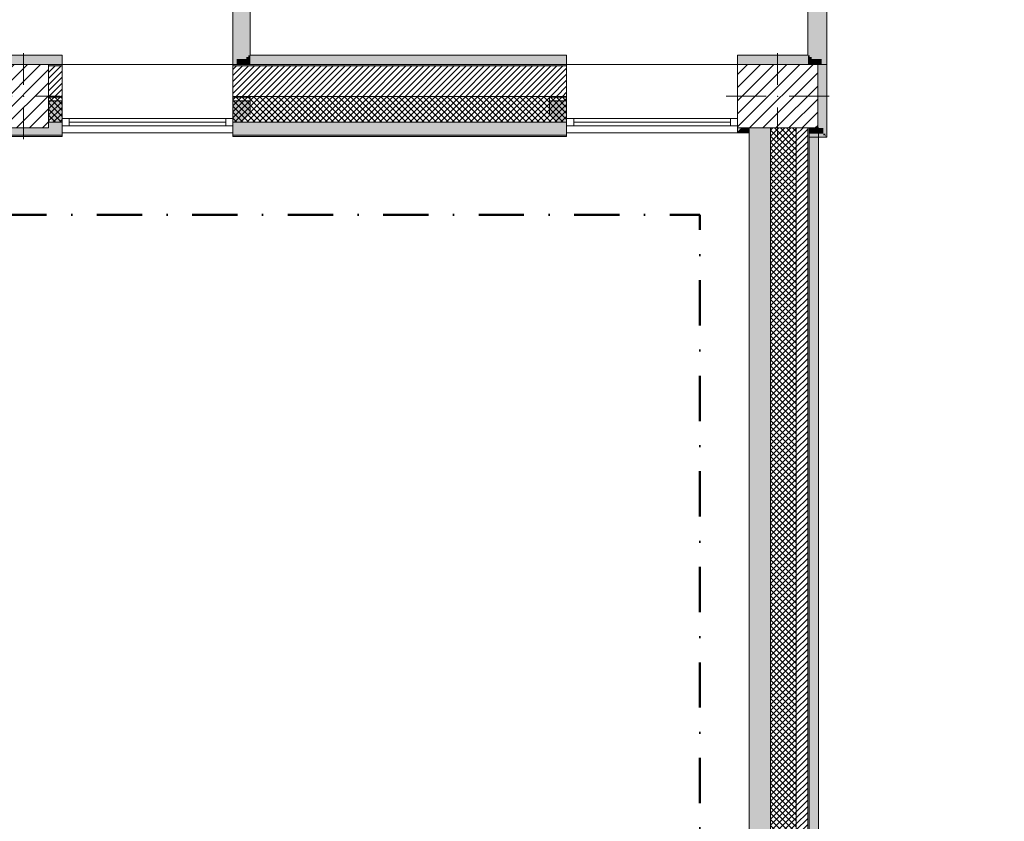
# Model space of a CAD drawing. Header units: millimetres. Extents: x -30280 to 19093, y -17757 to 4746.
# Tile 21 of 40: x -7223 to -311, y -6505 to -880. Entities that reach past the tile are written whole.
import ezdxf

# ---------------------------------------------------------------- set-up
doc = ezdxf.new("R2010")
doc.units = ezdxf.units.MM
doc.header["$MEASUREMENT"] = 0
doc.linetypes.add('Punto & Rayas', pattern=[670.277762, 317.5, -176.388889, 0, -176.388874])
doc.linetypes.add('Wipeout_Contour', pattern=[1000, 0, -1000])
for name, color, linetype, lineweight, true_color in [('01_2D_Ambit_Pluma_Nº__242', 7, 'Continuous', 50, 0xfb0013), ('12_FAÇ_Façana_Pluma_Nº__102', 7, 'Continuous', 5, 0xcccccc), ('12_FAÇ_Façana_Pluma_Nº__174', 7, 'Continuous', 13, 0xe4ad2c), ('12_FAÇ_Façana_Pluma_Nº__176', 7, 'Continuous', 15, 0x93a0c6)]:
    doc.layers.add(name, color=color, linetype=linetype, lineweight=lineweight, true_color=true_color)
for name, color, linetype in [('10_ESTR_Pilars', 7, 'Continuous'), ('12_FAÇ_Façana', 7, 'Continuous'), ('Nuevo_08_E_Envans secs', 7, 'Continuous'), ('Ventanas Archicad', 7, 'Continuous')]:
    doc.layers.add(name, color=color, linetype=linetype)
for name, color, linetype, lineweight in [('10_ESTR_Pilars_Pluma_Nº__20', 1, 'Continuous', 5), ('10_ESTR_Pilars_Pluma_Nº__28', 7, 'Continuous', 20), ('10_ESTR_Pilars_Pluma_Nº__42', 8, 'Continuous', 25), ('12_FAÇ_Façana_Pluma_Nº__1', 7, 'Continuous', 5), ('12_FAÇ_Façana_Pluma_Nº__2', 8, 'Continuous', 5), ('12_FAÇ_Façana_Pluma_Nº__7', 7, 'Continuous', 5), ('Nuevo_08_E_Envans secs_Pluma_Nº__20', 1, 'Continuous', 5), ('Ventanas Archicad_Pluma_Nº__1', 7, 'Continuous', 5), ('Ventanas Archicad_Pluma_Nº__7', 7, 'Continuous', 5)]:
    doc.layers.add(name, color=color, linetype=linetype, lineweight=lineweight)
pattern_1 = [(45, (0, 0), (-21.2132, 21.2132), [])]
pattern_2 = [(45, (0, 0), (-21.2132, 21.2132), []), (135, (0, 0), (21.2132, 21.2132), [])]
pattern_3 = [(0, (0, 0), (0, 75), [0, -75])]
pattern_4 = [(45, (0, 0), (-45.96194, 45.96194), [])]

# ---------------------------------------------------------------- blocks, each defined once
blk = doc.blocks.new('Muro_1_1', base_point=(-1681.1, -1194))
at = {"layer": '12_FAÇ_Façana_Pluma_Nº__102', "linetype": 'Continuous', "lineweight": 0, "true_color": 0xe5e5e5}
blk.add_hatch(color=254, dxfattribs=at).paths.add_polyline_path([(-2101.1, -1639), (-2101.1, -10659), (-1951.1, -10659), (-1951.1, -7439), (-1971.1, -7439), (-1971.1, -6989), (-1951.1, -6989), (-1951.1, -1639)])
at = {"layer": '12_FAÇ_Façana_Pluma_Nº__174', "linetype": 'Continuous', "lineweight": 13, "true_color": 0xe4ad2c}
h = blk.add_hatch(dxfattribs=at)
h.set_pattern_fill('SATE_Aislamiento_0001', color=42, style=0, pattern_type=2)
h.set_pattern_definition(pattern_2)
h.paths.add_polyline_path([(-1951.1, -6989), (-1771.1, -6989), (-1771.1, -1639), (-1951.1, -1639)])
h = blk.add_hatch(dxfattribs=at)
h.set_pattern_fill('SATE_Aislamiento_0001', color=42, style=0, pattern_type=2)
h.set_pattern_definition(pattern_2)
h.paths.add_polyline_path([(-1951.1, -10659), (-1771.1, -10659), (-1771.1, -7439), (-1951.1, -7439)])
at = {"layer": '12_FAÇ_Façana_Pluma_Nº__176', "linetype": 'Continuous', "lineweight": 0, "true_color": 0x495063}
for points in [[(-1691.1, -1639), (-1691.1, -6989), (-1681.1, -6989), (-1681.1, -1639)], [(-1691.1, -10659), (-1681.1, -10659), (-1681.1, -7439), (-1691.1, -7439)]]:
    blk.add_hatch(color=251, dxfattribs=at).paths.add_polyline_path(points)
at = {"layer": '12_FAÇ_Façana_Pluma_Nº__2', "linetype": 'Continuous', "lineweight": 5}
h = blk.add_hatch(dxfattribs=at)
h.set_pattern_fill('Ceramic_0001', color=8, style=0, pattern_type=2)
h.set_pattern_definition(pattern_1)
h.paths.add_polyline_path([(-1771.1, -1639), (-1771.1, -6989), (-1691.1, -6989), (-1691.1, -1639)])
h = blk.add_hatch(dxfattribs=at)
h.set_pattern_fill('Ceramic_0001', color=8, style=0, pattern_type=2)
h.set_pattern_definition(pattern_1)
h.paths.add_polyline_path([(-1771.1, -10659), (-1691.1, -10659), (-1691.1, -7439), (-1771.1, -7439)])
at = {"layer": '12_FAÇ_Façana_Pluma_Nº__7', "color": 7, "linetype": 'Continuous', "lineweight": 5}
for p, q in [((-1951.1, -1639), (-1951.1, -6989)), ((-1771.1, -6989), (-1771.1, -1639)), ((-1691.1, -6989), (-1691.1, -1639)), ((-1951.1, -7439), (-1951.1, -10659)), ((-1771.1, -10659), (-1771.1, -7439)), ((-1691.1, -10659), (-1691.1, -7439))]:
    blk.add_line(p, q, dxfattribs=at)
at = {"layer": '12_FAÇ_Façana_Pluma_Nº__7', "color": 7, "linetype": 'Continuous', "lineweight": 5, "flags": 128}
for points in [[(-2101.1, -1639), (-2101.1, -10659)], [(-1681.1, -6989), (-1681.1, -1639)], [(-1681.1, -10659), (-1681.1, -7439)], [(-2101.1, -10659), (-2071.1, -10659)], [(-1951.1, -10659), (-1921.1, -10659)]]:
    blk.add_lwpolyline(points, dxfattribs=at)
blk = doc.blocks.new('Ventana Vertical Multi-Faja 27_5')
at = {"layer": 'Ventanas Archicad_Pluma_Nº__1', "color": 7, "linetype": 'Continuous', "lineweight": 5}
for p, q in [((-600, 50), (600, 50)), ((-600, 0), (-550, 0)), ((-550, 0), (-550, -50)), ((-550, 0), (550, 0)), ((550, -50), (550, 0)), ((550, 0), (600, 0)), ((-550, -50), (-600, -50)), ((-550, -25), (550, -25)), ((550, -50), (-550, -50)), ((600, -50), (550, -50)), ((-600, -200), (-600, -175)), ((600, -200), (600, -175)), ((-600, -430), (600, -430))]:
    blk.add_line(p, q, dxfattribs=at)
at = {"layer": 'Ventanas Archicad_Pluma_Nº__7', "color": 7, "linetype": 'Continuous', "lineweight": 5}
for p, q in [((-600, 50), (-600, 40)), ((-600, 40), (-600, 0)), ((-600, 40), (-600, 0)), ((-600, 0), (-600, -50)), ((-600, 0), (-600, -50)), ((-600, 0), (-600, -50)), ((-600, 0), (-600, -50)), ((600, 50), (600, 40)), ((600, 40), (600, 0)), ((600, 40), (600, 0)), ((600, 0), (600, -50)), ((600, 0), (600, -50)), ((600, 0), (600, -50)), ((600, 0), (600, -50)), ((-600, -50), (-600, -80)), ((-600, -50), (-600, -80)), ((600, -50), (600, -80)), ((600, -50), (600, -80)), ((-600, -80), (-600, -175)), ((-600, -80), (-600, -175)), ((600, -80), (600, -175)), ((600, -80), (600, -175)), ((-600, -200), (-600, -420)), ((600, -200), (600, -420)), ((-600, -420), (-600, -430)), ((600, -420), (600, -430))]:
    blk.add_line(p, q, dxfattribs=at)
blk = doc.blocks.new('Muro_6_1', base_point=(-6926, -1194))
at = {"layer": '12_FAÇ_Façana', "linetype": 'Continuous', "lineweight": 0, "true_color": 0x000000}
h = blk.add_hatch(dxfattribs=at)
h.set_pattern_fill('Yeso_0001', color=18, style=0, pattern_type=2)
h.set_pattern_definition(pattern_3)
h.paths.add_polyline_path([(-6926, -1424), (-7046, -1424), (-7046, -1449), (-6926, -1449)])
h = blk.add_hatch(dxfattribs=at)
h.set_pattern_fill('Yeso_0001', color=18, style=0, pattern_type=2)
h.set_pattern_definition(pattern_3)
h.paths.add_polyline_path([(-5726, -1424), (-5726, -1449), (-5606, -1449), (-5606, -1424)])
at = {"layer": '12_FAÇ_Façana_Pluma_Nº__102', "linetype": 'Continuous', "lineweight": 0, "true_color": 0xe5e5e5}
for points in [[(-7046, -1544), (-6926, -1664), (-6926, -1449), (-7046, -1449)], [(-5606, -1544), (-5606, -1449), (-5726, -1449), (-5726, -1664)]]:
    blk.add_hatch(color=254, dxfattribs=at).paths.add_polyline_path(points)
at = {"layer": '12_FAÇ_Façana_Pluma_Nº__1', "color": 7, "linetype": 'Continuous', "lineweight": 5}
for p, q in [((-7046, -1424), (-6926, -1424)), ((-7046, -1449), (-7046, -1424)), ((-6926, -1449), (-7046, -1449)), ((-6926, -1424), (-6926, -1449)), ((-5726, -1424), (-5726, -1449)), ((-5606, -1424), (-5726, -1424)), ((-5726, -1449), (-5606, -1449)), ((-5606, -1449), (-5606, -1424))]:
    blk.add_line(p, q, dxfattribs=at)
at = {"layer": '12_FAÇ_Façana_Pluma_Nº__7', "color": 7, "linetype": 'Continuous', "lineweight": 5}
for p, q in [((-6926, -1204), (-6926, -1194)), ((-6926, -1424), (-6926, -1204)), ((-5726, -1204), (-5726, -1194)), ((-5726, -1424), (-5726, -1204)), ((-7046, -1544), (-7046, -1449)), ((-6926, -1544), (-6926, -1449)), ((-6926, -1544), (-6926, -1449)), ((-5726, -1544), (-5726, -1449)), ((-5726, -1544), (-5726, -1449)), ((-5606, -1544), (-5606, -1449)), ((-6926, -1574), (-6926, -1544)), ((-6926, -1574), (-6926, -1544)), ((-6926, -1624), (-6926, -1574)), ((-6926, -1624), (-6926, -1574)), ((-5726, -1574), (-5726, -1544)), ((-5726, -1574), (-5726, -1544)), ((-5726, -1624), (-5726, -1574)), ((-5726, -1624), (-5726, -1574)), ((-6926, -1664), (-6926, -1624)), ((-6926, -1664), (-6926, -1624)), ((-5726, -1664), (-5726, -1624)), ((-5726, -1664), (-5726, -1624)), ((-6926, -1674), (-6926, -1664)), ((-5726, -1674), (-5726, -1664))]:
    blk.add_line(p, q, dxfattribs=at)
at = {"layer": 'Ventanas Archicad', "color": 253, "linetype": 'Continuous', "lineweight": 5, "true_color": 0xa4a4a6, "zscale": 1000, "rotation": 180}
blk.add_blockref('Ventana Vertical Multi-Faja 27_5', (-6326, -1624), dxfattribs=at)
blk = doc.blocks.new('Muro_7_1', base_point=(-5726, -1194))
at = {"layer": '12_FAÇ_Façana_Pluma_Nº__102', "linetype": 'Continuous', "lineweight": 0, "true_color": 0xe5e5e5}
for points in [[(-5726, -1689), (-3383.4, -1689), (-3383.4, -1599), (-5726, -1599)], [(-5726, -1699), (-3383.4, -1699), (-3383.4, -1689), (-5726, -1689)]]:
    blk.add_hatch(color=254, dxfattribs=at).paths.add_polyline_path(points)
at = {"layer": '12_FAÇ_Façana_Pluma_Nº__174', "linetype": 'Continuous', "lineweight": 13, "true_color": 0xe4ad2c}
h = blk.add_hatch(dxfattribs=at)
h.set_pattern_fill('SATE_Aislamiento_0001', color=42, style=0, pattern_type=2)
h.set_pattern_definition(pattern_2)
h.paths.add_polyline_path([(-5726, -1599), (-3383.4, -1599), (-3383.4, -1419), (-5726, -1419)])
at = {"layer": '12_FAÇ_Façana_Pluma_Nº__176', "linetype": 'Continuous', "lineweight": 0, "true_color": 0x495063}
blk.add_hatch(color=251, dxfattribs=at).paths.add_polyline_path([(-3383.4, -1194), (-5726, -1194), (-5726, -1204), (-3383.4, -1204)])
at = {"layer": '12_FAÇ_Façana_Pluma_Nº__2', "linetype": 'Continuous', "lineweight": 5}
h = blk.add_hatch(dxfattribs=at)
h.set_pattern_fill('Ceramic_0001', color=8, style=0, pattern_type=2)
h.set_pattern_definition(pattern_1)
h.paths.add_polyline_path([(-5726, -1419), (-3383.4, -1419), (-3383.4, -1204), (-5726, -1204)])
at = {"layer": '12_FAÇ_Façana_Pluma_Nº__7', "color": 7, "linetype": 'Continuous', "lineweight": 5}
for p, q in [((-3383.4, -1204), (-5726, -1204)), ((-5726, -1419), (-3383.4, -1419)), ((-5726, -1599), (-3383.4, -1599)), ((-5726, -1689), (-3383.4, -1689))]:
    blk.add_line(p, q, dxfattribs=at)
at = {"layer": '12_FAÇ_Façana_Pluma_Nº__7', "color": 7, "linetype": 'Continuous', "lineweight": 5, "flags": 128}
for points in [[(-3383.4, -1194), (-5726, -1194)], [(-5726, -1419), (-5726, -1424)], [(-3383.4, -1424), (-3383.4, -1419)], [(-5726, -1544), (-5726, -1599)], [(-3383.4, -1599), (-3383.4, -1544)], [(-5726, -1664), (-5726, -1699)], [(-5726, -1699), (-3383.4, -1699)], [(-3383.4, -1699), (-3383.4, -1664)]]:
    blk.add_lwpolyline(points, dxfattribs=at)
blk = doc.blocks.new('Muro_8_1', base_point=(-7581.9, -1194))
at = {"layer": '12_FAÇ_Façana_Pluma_Nº__102', "linetype": 'Continuous', "lineweight": 0, "true_color": 0xe5e5e5}
for points in [[(-7371.1, -1599), (-7581.9, -1599), (-7581.9, -1689), (-6926, -1689), (-6926, -1599), (-7021.1, -1599), (-7021.1, -1639), (-7371.1, -1639)], [(-7581.9, -1699), (-6926, -1699), (-6926, -1689), (-7581.9, -1689)]]:
    blk.add_hatch(color=254, dxfattribs=at).paths.add_polyline_path(points)
at = {"layer": '12_FAÇ_Façana_Pluma_Nº__174', "linetype": 'Continuous', "lineweight": 13, "true_color": 0xe4ad2c}
h = blk.add_hatch(dxfattribs=at)
h.set_pattern_fill('SATE_Aislamiento_0001', color=42, style=0, pattern_type=2)
h.set_pattern_definition(pattern_2)
h.paths.add_polyline_path([(-7581.9, -1599), (-7371.1, -1599), (-7371.1, -1419), (-7581.9, -1419)])
h = blk.add_hatch(dxfattribs=at)
h.set_pattern_fill('SATE_Aislamiento_0001', color=42, style=0, pattern_type=2)
h.set_pattern_definition(pattern_2)
h.paths.add_polyline_path([(-7021.1, -1599), (-6926, -1599), (-6926, -1419), (-7021.1, -1419)])
at = {"layer": '12_FAÇ_Façana_Pluma_Nº__176', "linetype": 'Continuous', "lineweight": 0, "true_color": 0x495063}
for points in [[(-7581.9, -1194), (-7581.9, -1204), (-7371.1, -1204), (-7371.1, -1194)], [(-7021.1, -1194), (-7021.1, -1204), (-6926, -1204), (-6926, -1194)]]:
    blk.add_hatch(color=251, dxfattribs=at).paths.add_polyline_path(points)
at = {"layer": '12_FAÇ_Façana_Pluma_Nº__2', "linetype": 'Continuous', "lineweight": 5}
h = blk.add_hatch(dxfattribs=at)
h.set_pattern_fill('Ceramic_0001', color=8, style=0, pattern_type=2)
h.set_pattern_definition(pattern_1)
h.paths.add_polyline_path([(-7581.9, -1419), (-7371.1, -1419), (-7371.1, -1204), (-7581.9, -1204)])
h = blk.add_hatch(dxfattribs=at)
h.set_pattern_fill('Ceramic_0001', color=8, style=0, pattern_type=2)
h.set_pattern_definition(pattern_1)
h.paths.add_polyline_path([(-7021.1, -1419), (-6926, -1419), (-6926, -1204), (-7021.1, -1204)])
at = {"layer": '12_FAÇ_Façana_Pluma_Nº__7', "color": 7, "linetype": 'Continuous', "lineweight": 5}
for p, q in [((-7371.1, -1204), (-7581.9, -1204)), ((-6926, -1204), (-7021.1, -1204)), ((-7581.9, -1419), (-7371.1, -1419)), ((-7021.1, -1419), (-6926, -1419)), ((-7581.9, -1599), (-7371.1, -1599)), ((-7021.1, -1599), (-6926, -1599)), ((-7581.9, -1689), (-6926, -1689))]:
    blk.add_line(p, q, dxfattribs=at)
at = {"layer": '12_FAÇ_Façana_Pluma_Nº__7', "color": 7, "linetype": 'Continuous', "lineweight": 5, "flags": 128}
for points in [[(-7371.1, -1194), (-7581.9, -1194)], [(-6926, -1194), (-7021.1, -1194)], [(-7581.9, -1419), (-7581.9, -1424)], [(-6926, -1424), (-6926, -1419)], [(-7581.9, -1544), (-7581.9, -1599)], [(-6926, -1599), (-6926, -1544)], [(-7581.9, -1664), (-7581.9, -1699)], [(-7581.9, -1699), (-6926, -1699)], [(-6926, -1699), (-6926, -1664)]]:
    blk.add_lwpolyline(points, dxfattribs=at)
blk = doc.blocks.new('Ventana Vertical Multi-Faja 27_7')
at = {"layer": 'Ventanas Archicad_Pluma_Nº__1', "color": 7, "linetype": 'Continuous', "lineweight": 5}
for p, q in [((-600, 50), (600, 50)), ((-600, 0), (-550, 0)), ((-550, 0), (-550, -50)), ((-550, 0), (550, 0)), ((550, -50), (550, 0)), ((550, 0), (600, 0)), ((-550, -50), (-600, -50)), ((-550, -25), (550, -25)), ((550, -50), (-550, -50)), ((600, -50), (550, -50)), ((-600, -200), (-600, -175)), ((600, -200), (600, -175)), ((-600, -430), (600, -430))]:
    blk.add_line(p, q, dxfattribs=at)
at = {"layer": 'Ventanas Archicad_Pluma_Nº__7', "color": 7, "linetype": 'Continuous', "lineweight": 5}
for p, q in [((-600, 50), (-600, 40)), ((-600, 40), (-600, 0)), ((-600, 40), (-600, 0)), ((-600, 0), (-600, -50)), ((-600, 0), (-600, -50)), ((-600, 0), (-600, -50)), ((-600, 0), (-600, -50)), ((600, 50), (600, 40)), ((600, 40), (600, 0)), ((600, 40), (600, 0)), ((600, 0), (600, -50)), ((600, 0), (600, -50)), ((600, 0), (600, -50)), ((600, 0), (600, -50)), ((-600, -50), (-600, -80)), ((-600, -50), (-600, -80)), ((600, -50), (600, -80)), ((600, -50), (600, -80)), ((-600, -80), (-600, -175)), ((-600, -80), (-600, -175)), ((600, -80), (600, -175)), ((600, -80), (600, -175)), ((-600, -200), (-600, -420)), ((600, -200), (600, -420)), ((-600, -420), (-600, -430)), ((600, -420), (600, -430))]:
    blk.add_line(p, q, dxfattribs=at)
blk = doc.blocks.new('Muro_20_1', base_point=(-3383.4, -1194))
at = {"layer": '12_FAÇ_Façana', "linetype": 'Continuous', "lineweight": 0, "true_color": 0x000000}
h = blk.add_hatch(dxfattribs=at)
h.set_pattern_fill('Yeso_0001', color=18, style=0, pattern_type=2)
h.set_pattern_definition(pattern_3)
h.paths.add_polyline_path([(-3383.4, -1424), (-3503.4, -1424), (-3503.4, -1449), (-3383.4, -1449)])
h = blk.add_hatch(dxfattribs=at)
h.set_pattern_fill('Yeso_0001', color=18, style=0, pattern_type=2)
h.set_pattern_definition(pattern_3)
h.paths.add_polyline_path([(-2183.4, -1424), (-2183.4, -1449), (-2063.4, -1449), (-2063.4, -1424)])
at = {"layer": '12_FAÇ_Façana_Pluma_Nº__102', "linetype": 'Continuous', "lineweight": 0, "true_color": 0xe5e5e5}
for points in [[(-3503.4, -1544), (-3383.4, -1664), (-3383.4, -1449), (-3503.4, -1449)], [(-2063.4, -1544), (-2063.4, -1449), (-2183.4, -1449), (-2183.4, -1664)], [(-2183.4, -1664), (-2101.1, -1664), (-2101.1, -1639), (-2158.4, -1639)]]:
    blk.add_hatch(color=254, dxfattribs=at).paths.add_polyline_path(points)
at = {"layer": '12_FAÇ_Façana_Pluma_Nº__176', "linetype": 'Continuous', "lineweight": 0, "true_color": 0x495063}
blk.add_hatch(color=251, dxfattribs=at).paths.add_polyline_path([(-2183.4, -1674), (-2101.1, -1674), (-2101.1, -1664), (-2183.4, -1664)])
at = {"layer": '12_FAÇ_Façana_Pluma_Nº__1', "color": 7, "linetype": 'Continuous', "lineweight": 5}
for p, q in [((-3503.4, -1424), (-3383.4, -1424)), ((-3503.4, -1449), (-3503.4, -1424)), ((-3383.4, -1449), (-3503.4, -1449)), ((-3383.4, -1424), (-3383.4, -1449)), ((-2183.4, -1424), (-2183.4, -1449)), ((-2063.4, -1424), (-2183.4, -1424)), ((-2183.4, -1449), (-2063.4, -1449)), ((-2063.4, -1449), (-2063.4, -1424))]:
    blk.add_line(p, q, dxfattribs=at)
at = {"layer": '12_FAÇ_Façana_Pluma_Nº__7', "color": 7, "linetype": 'Continuous', "lineweight": 5}
for p, q in [((-3383.4, -1204), (-3383.4, -1194)), ((-3383.4, -1424), (-3383.4, -1204)), ((-2183.4, -1204), (-2183.4, -1194)), ((-2183.4, -1424), (-2183.4, -1204)), ((-3503.4, -1544), (-3503.4, -1449)), ((-3383.4, -1544), (-3383.4, -1449)), ((-3383.4, -1544), (-3383.4, -1449)), ((-2183.4, -1544), (-2183.4, -1449)), ((-2183.4, -1544), (-2183.4, -1449)), ((-2063.4, -1544), (-2063.4, -1449)), ((-3383.4, -1574), (-3383.4, -1544)), ((-3383.4, -1574), (-3383.4, -1544)), ((-3383.4, -1624), (-3383.4, -1574)), ((-3383.4, -1624), (-3383.4, -1574)), ((-2183.4, -1574), (-2183.4, -1544)), ((-2183.4, -1574), (-2183.4, -1544)), ((-2183.4, -1624), (-2183.4, -1574)), ((-2183.4, -1624), (-2183.4, -1574)), ((-3383.4, -1664), (-3383.4, -1624)), ((-3383.4, -1664), (-3383.4, -1624)), ((-2183.4, -1664), (-2183.4, -1624)), ((-2183.4, -1664), (-2183.4, -1624)), ((-3383.4, -1674), (-3383.4, -1664)), ((-2183.4, -1664), (-2101.1, -1664)), ((-2183.4, -1674), (-2183.4, -1664))]:
    blk.add_line(p, q, dxfattribs=at)
at = {"layer": '12_FAÇ_Façana_Pluma_Nº__7', "color": 7, "linetype": 'Continuous', "lineweight": 5, "flags": 128}
for points in [[(-2101.1, -1674), (-2101.1, -1639)], [(-2183.4, -1674), (-2101.1, -1674)]]:
    blk.add_lwpolyline(points, dxfattribs=at)
at = {"layer": 'Ventanas Archicad', "color": 253, "linetype": 'Continuous', "lineweight": 5, "true_color": 0xa4a4a6, "zscale": 1000, "rotation": 180}
blk.add_blockref('Ventana Vertical Multi-Faja 27_7', (-2783.4, -1624), dxfattribs=at)
blk = doc.blocks.new('Muro_70_1', base_point=(-1690.1, -1194))
at = {"layer": 'Nuevo_08_E_Envans secs', "linetype": 'Continuous', "lineweight": 0, "true_color": 0xbf7f7f}
for points in [[(-1664.1, 1662.9), (-1664.1, 1592.9), (-1594.1, 1662.9)], [(-1664.1, 1592.9), (-1594.1, 1592.9), (-1594.1, 1662.9)], [(-1594.1, 1675.9), (-1594.1, 1662.9), (-1581.1, 1675.9)], [(-1594.1, 1662.9), (-1581.1, 1662.9), (-1581.1, 1675.9)], [(-1594.1, 1662.9), (-1594.1, -1194), (-1581.1, -1194), (-1581.1, 1662.9)], [(-1581.1, 1688.9), (-1581.1, 1675.9), (-1568.1, 1688.9)], [(-1581.1, 1675.9), (-1568.1, 1675.9), (-1568.1, 1688.9)], [(-1581.1, 1675.9), (-1581.1, -1194), (-1568.1, -1194), (-1568.1, 1675.9)], [(-1562.1, 1700.9), (-1562.1, 1694.9), (-1556.1, 1700.9)], [(-1562.1, 1694.9), (-1556.1, 1694.9), (-1556.1, 1700.9)], [(-1562.1, 1694.9), (-1562.1, -1194), (-1556.1, -1194), (-1556.1, 1694.9)], [(-1677.1, 1592.9), (-1677.1, 1579.9), (-1664.1, 1592.9)], [(-1677.1, 1579.9), (-1664.1, 1579.9), (-1664.1, 1592.9)], [(-1594.1, -1155), (-1594.1, 1592.9), (-1664.1, 1592.9), (-1664.1, -1155)], [(-1690.1, 1579.9), (-1690.1, 1566.9), (-1677.1, 1579.9)], [(-1690.1, 1566.9), (-1677.1, 1566.9), (-1677.1, 1579.9)], [(-1677.1, -1129), (-1677.1, 1566.9), (-1690.1, 1566.9), (-1690.1, -1129)], [(-1664.1, -1142), (-1664.1, 1579.9), (-1677.1, 1579.9), (-1677.1, -1142)], [(-1677.1, -1142), (-1677.1, -1129), (-1690.1, -1129), (-1690.1, -1142)], [(-1664.1, -1155), (-1664.1, -1142), (-1677.1, -1142), (-1677.1, -1155)], [(-1664.1, -1155), (-1664.1, -1194), (-1594.1, -1194), (-1594.1, -1155)]]:
    blk.add_hatch(color=23, dxfattribs=at).paths.add_polyline_path(points)
at = {"layer": 'Nuevo_08_E_Envans secs', "linetype": 'Continuous', "lineweight": 0, "true_color": 0x000000}
for points in [[(-1568.1, 1694.9), (-1568.1, 1688.9), (-1562.1, 1694.9)], [(-1568.1, 1688.9), (-1562.1, 1688.9), (-1562.1, 1694.9)], [(-1568.1, 1688.9), (-1568.1, -1194), (-1562.1, -1194), (-1562.1, 1688.9)]]:
    blk.add_hatch(color=18, dxfattribs=at).paths.add_polyline_path(points)
at = {"layer": 'Nuevo_08_E_Envans secs_Pluma_Nº__20', "color": 1, "linetype": 'Continuous', "lineweight": 5, "flags": 128}
for points in [[(-1556.1, 1700.9), (-1562.1, 1700.9)], [(-1556.1, -1194), (-1556.1, 1700.9)], [(-1690.1, 1566.9), (-1690.1, -1129)], [(-1690.1, -1194), (-1677.1, -1194)], [(-1677.1, -1194), (-1664.1, -1194)], [(-1664.1, -1194), (-1594.1, -1194)], [(-1594.1, -1194), (-1581.1, -1194)], [(-1581.1, -1194), (-1568.1, -1194)], [(-1568.1, -1194), (-1562.1, -1194)], [(-1562.1, -1194), (-1556.1, -1194)]]:
    blk.add_lwpolyline(points, dxfattribs=at)
blk = doc.blocks.new('Muro_106_1', base_point=(-1616.1, -6939))
at = {"layer": 'Nuevo_08_E_Envans secs', "linetype": 'Continuous', "lineweight": 0, "true_color": 0xbf7f7f}
for points in [[(-1641.1, -6939), (-1641.1, -1639), (-1681.1, -1639), (-1681.1, -6939)], [(-1628.1, -6939), (-1628.1, -1639), (-1641.1, -1639), (-1641.1, -6939)], [(-1616.1, -6939), (-1616.1, -1639), (-1622.1, -1639), (-1622.1, -6939)]]:
    blk.add_hatch(color=23, dxfattribs=at).paths.add_polyline_path(points)
at = {"layer": 'Nuevo_08_E_Envans secs', "linetype": 'Continuous', "lineweight": 0, "true_color": 0x000000}
blk.add_hatch(color=18, dxfattribs=at).paths.add_polyline_path([(-1622.1, -6939), (-1622.1, -1639), (-1628.1, -1639), (-1628.1, -6939)])
at = {"layer": 'Nuevo_08_E_Envans secs_Pluma_Nº__20', "color": 1, "linetype": 'Continuous', "lineweight": 5, "flags": 128}
for points in [[(-1641.1, -1639), (-1681.1, -1639)], [(-1681.1, -1639), (-1681.1, -6939)], [(-1628.1, -1639), (-1641.1, -1639)], [(-1622.1, -1639), (-1628.1, -1639)], [(-1616.1, -1639), (-1622.1, -1639)], [(-1616.1, -6939), (-1616.1, -1639)], [(-1641.1, -6939), (-1681.1, -6939)], [(-1628.1, -6939), (-1641.1, -6939)], [(-1622.1, -6939), (-1628.1, -6939)], [(-1616.1, -6939), (-1622.1, -6939)]]:
    blk.add_lwpolyline(points, dxfattribs=at)
blk = doc.blocks.new('Muro_107_1', base_point=(-1681.1, -1639))
at = {"layer": 'Nuevo_08_E_Envans secs', "linetype": 'Continuous', "lineweight": 0, "true_color": 0xbf7f7f}
for points in [[(-1621.1, -1639), (-1681.1, -1639), (-1681.1, -1679), (-1621.1, -1679)], [(-1621.1, -1639), (-1581.1, -1679), (-1581.1, -1639)], [(-1621.1, -1679), (-1581.1, -1679), (-1621.1, -1639)], [(-1581.1, -1679), (-1681.1, -1679), (-1681.1, -1692), (-1581.1, -1692)], [(-1562.1, -1698), (-1681.1, -1698), (-1681.1, -1704), (-1562.1, -1704)], [(-1581.1, -1679), (-1568.1, -1692), (-1568.1, -1679)], [(-1581.1, -1679), (-1581.1, -1692), (-1568.1, -1692)], [(-1562.1, -1698), (-1556.1, -1704), (-1556.1, -1698)], [(-1562.1, -1698), (-1562.1, -1704), (-1556.1, -1704)]]:
    blk.add_hatch(color=23, dxfattribs=at).paths.add_polyline_path(points)
at = {"layer": 'Nuevo_08_E_Envans secs', "linetype": 'Continuous', "lineweight": 0, "true_color": 0x000000}
for points in [[(-1568.1, -1692), (-1681.1, -1692), (-1681.1, -1698), (-1568.1, -1698)], [(-1568.1, -1692), (-1562.1, -1698), (-1562.1, -1692)], [(-1568.1, -1692), (-1568.1, -1698), (-1562.1, -1698)]]:
    blk.add_hatch(color=18, dxfattribs=at).paths.add_polyline_path(points)
at = {"layer": 'Nuevo_08_E_Envans secs_Pluma_Nº__20', "color": 1, "linetype": 'Continuous', "lineweight": 5, "flags": 128}
for points in [[(-1621.1, -1639), (-1681.1, -1639)], [(-1681.1, -1679), (-1681.1, -1639)], [(-1681.1, -1692), (-1681.1, -1679)], [(-1681.1, -1698), (-1681.1, -1692)], [(-1681.1, -1704), (-1681.1, -1698)], [(-1681.1, -1704), (-1556.1, -1704)], [(-1556.1, -1704), (-1556.1, -1698)]]:
    blk.add_lwpolyline(points, dxfattribs=at)
blk = doc.blocks.new('Muro_108_1', base_point=(-1621.1, -1639))
at = {"layer": 'Nuevo_08_E_Envans secs', "linetype": 'Continuous', "lineweight": 0, "true_color": 0xbf7f7f}
for points in [[(-1581.1, -1639), (-1581.1, -1194), (-1621.1, -1194), (-1621.1, -1639)], [(-1568.1, -1679), (-1568.1, -1194), (-1581.1, -1194), (-1581.1, -1679)], [(-1556.1, -1698), (-1556.1, -1194), (-1562.1, -1194), (-1562.1, -1698)]]:
    blk.add_hatch(color=23, dxfattribs=at).paths.add_polyline_path(points)
at = {"layer": 'Nuevo_08_E_Envans secs', "linetype": 'Continuous', "lineweight": 0, "true_color": 0x000000}
blk.add_hatch(color=18, dxfattribs=at).paths.add_polyline_path([(-1562.1, -1692), (-1562.1, -1194), (-1568.1, -1194), (-1568.1, -1692)])
at = {"layer": 'Nuevo_08_E_Envans secs_Pluma_Nº__20', "color": 1, "linetype": 'Continuous', "lineweight": 5, "flags": 128}
for points in [[(-1581.1, -1194), (-1621.1, -1194)], [(-1621.1, -1194), (-1621.1, -1639)], [(-1568.1, -1194), (-1581.1, -1194)], [(-1562.1, -1194), (-1568.1, -1194)], [(-1556.1, -1194), (-1562.1, -1194)], [(-1556.1, -1698), (-1556.1, -1194)]]:
    blk.add_lwpolyline(points, dxfattribs=at)
blk = doc.blocks.new('Muro_131_1', base_point=(-5605, -1194))
at = {"layer": 'Nuevo_08_E_Envans secs', "linetype": 'Continuous', "lineweight": 0, "true_color": 0xbf7f7f}
for points in [[(-5631, 1592.9), (-5701, 1592.9), (-5701, 1579.9), (-5631, 1579.9)], [(-5714, -1194), (-5714, 1566.9), (-5727, 1566.9), (-5727, -1194)], [(-5701, 1579.9), (-5714, 1579.9), (-5714, 1566.9), (-5701, 1566.9)], [(-5701, -1194), (-5701, 1566.9), (-5714, 1566.9), (-5714, -1194)], [(-5631, 1579.9), (-5701, 1579.9), (-5701, 1566.9), (-5631, 1566.9)], [(-5631, -1155), (-5631, 1566.9), (-5701, 1566.9), (-5701, -1155)], [(-5618, 1579.9), (-5631, 1579.9), (-5631, 1566.9), (-5618, 1566.9)], [(-5618, -1142), (-5618, 1566.9), (-5631, 1566.9), (-5631, -1142)], [(-5605, -1129), (-5605, 1566.9), (-5618, 1566.9), (-5618, -1129)], [(-5701, -1155), (-5701, -1194), (-5631, -1194), (-5631, -1155)], [(-5631, -1142), (-5631, -1155), (-5618, -1155), (-5618, -1142)], [(-5618, -1129), (-5618, -1142), (-5605, -1142), (-5605, -1129)]]:
    blk.add_hatch(color=23, dxfattribs=at).paths.add_polyline_path(points)
at = {"layer": 'Nuevo_08_E_Envans secs_Pluma_Nº__20', "color": 1, "linetype": 'Continuous', "lineweight": 5, "flags": 128}
for points in [[(-5727, 1566.9), (-5727, -1194)], [(-5605, -1129), (-5605, 1566.9)], [(-5714, -1194), (-5727, -1194)], [(-5701, -1194), (-5714, -1194)], [(-5631, -1194), (-5701, -1194)], [(-5618, -1194), (-5631, -1194)], [(-5605, -1194), (-5618, -1194)]]:
    blk.add_lwpolyline(points, dxfattribs=at)
blk = doc.blocks.new('Muro_150_1', base_point=(-7581.9, -1129))
at = {"layer": 'Nuevo_08_E_Envans secs', "linetype": 'Continuous', "lineweight": 0, "true_color": 0xbf7f7f}
for points in [[(-6926, -1129), (-7581.9, -1129), (-7581.9, -1142), (-6926, -1142)], [(-6926, -1142), (-7581.9, -1142), (-7581.9, -1155), (-6926, -1155)], [(-6926, -1155), (-7581.9, -1155), (-7581.9, -1195), (-6926, -1195)]]:
    blk.add_hatch(color=23, dxfattribs=at).paths.add_polyline_path(points)
at = {"layer": 'Nuevo_08_E_Envans secs_Pluma_Nº__20', "color": 1, "linetype": 'Continuous', "lineweight": 5, "flags": 128}
for points in [[(-6926, -1129), (-7581.9, -1129)], [(-7581.9, -1129), (-7581.9, -1142)], [(-7581.9, -1142), (-7581.9, -1155)], [(-7581.9, -1155), (-7581.9, -1195)], [(-6926, -1129), (-6926, -1142)], [(-6926, -1142), (-6926, -1155)], [(-6926, -1155), (-6926, -1195)], [(-7581.9, -1195), (-6926, -1195)]]:
    blk.add_lwpolyline(points, dxfattribs=at)
blk = doc.blocks.new('Muro_151_1', base_point=(-5605, -1129))
at = {"layer": 'Nuevo_08_E_Envans secs', "linetype": 'Continuous', "lineweight": 0, "true_color": 0xbf7f7f}
for points in [[(-5631, -1155), (-5631, -1194), (-5618, -1194), (-5618, -1155)], [(-5618, -1142), (-5618, -1155), (-5605, -1155), (-5605, -1142)], [(-5618, -1155), (-5618, -1194), (-5605, -1194), (-5605, -1155)], [(-3383.4, -1129), (-5605, -1129), (-5605, -1142), (-3383.4, -1142)], [(-3383.4, -1142), (-5605, -1142), (-5605, -1155), (-3383.4, -1155)], [(-3383.4, -1155), (-5605, -1155), (-5605, -1195), (-3383.4, -1195)]]:
    blk.add_hatch(color=23, dxfattribs=at).paths.add_polyline_path(points)
at = {"layer": 'Nuevo_08_E_Envans secs_Pluma_Nº__20', "color": 1, "linetype": 'Continuous', "lineweight": 5, "flags": 128}
for points in [[(-3383.4, -1129), (-5605, -1129)], [(-3383.4, -1129), (-3383.4, -1142)], [(-3383.4, -1142), (-3383.4, -1155)], [(-3383.4, -1155), (-3383.4, -1195)], [(-5605, -1194), (-5605, -1195)], [(-5605, -1195), (-3383.4, -1195)]]:
    blk.add_lwpolyline(points, dxfattribs=at)
blk = doc.blocks.new('Muro_152_1', base_point=(-2183.4, -1129))
at = {"layer": 'Nuevo_08_E_Envans secs', "linetype": 'Continuous', "lineweight": 0, "true_color": 0xbf7f7f}
for points in [[(-1690.1, -1129), (-2183.4, -1129), (-2183.4, -1142), (-1690.1, -1142)], [(-1690.1, -1142), (-2183.4, -1142), (-2183.4, -1155), (-1690.1, -1155)], [(-1690.1, -1155), (-2183.4, -1155), (-2183.4, -1195), (-1690.1, -1195)], [(-1677.1, -1155), (-1677.1, -1142), (-1690.1, -1142), (-1690.1, -1155)], [(-1690.1, -1155), (-1690.1, -1194), (-1677.1, -1194), (-1677.1, -1155)], [(-1677.1, -1155), (-1677.1, -1194), (-1664.1, -1194), (-1664.1, -1155)]]:
    blk.add_hatch(color=23, dxfattribs=at).paths.add_polyline_path(points)
at = {"layer": 'Nuevo_08_E_Envans secs_Pluma_Nº__20', "color": 1, "linetype": 'Continuous', "lineweight": 5, "flags": 128}
for points in [[(-1690.1, -1129), (-2183.4, -1129)], [(-2183.4, -1129), (-2183.4, -1142)], [(-2183.4, -1142), (-2183.4, -1155)], [(-2183.4, -1155), (-2183.4, -1195)], [(-2183.4, -1195), (-1690.1, -1195)], [(-1690.1, -1194), (-1690.1, -1195)]]:
    blk.add_lwpolyline(points, dxfattribs=at)
blk = doc.blocks.new('Pilar_5_1', base_point=(-7196.1, -1416.5))
at = {"color": 254, "linetype": 'Wipeout_Contour', "lineweight": 0, "ltscale": 29350.059715}
blk.add_wipeout([(-7371.1, -1639), (-7021.1, -1639), (-7021.1, -1194), (-7371.1, -1194)], dxfattribs=at).dxf.layer = '10_ESTR_Pilars'
at = {"layer": '10_ESTR_Pilars_Pluma_Nº__42', "linetype": 'Continuous', "lineweight": 25}
h = blk.add_hatch(dxfattribs=at)
h.set_pattern_fill('00_GCT_trama_45º_e1_400__05', color=8, style=0, pattern_type=2)
h.set_pattern_definition(pattern_4)
h.paths.add_polyline_path([(-7371.1, -1639), (-7021.1, -1639), (-7021.1, -1194), (-7371.1, -1194)])
at = {"layer": '10_ESTR_Pilars_Pluma_Nº__20', "color": 1, "linetype": 'Continuous', "lineweight": 5}
for p, q in [((-7196.1, -1336.5), (-7196.1, -1114)), ((-7276.1, -1416.5), (-7451.1, -1416.5)), ((-7116.1, -1416.5), (-6941.1, -1416.5)), ((-7196.1, -1496.5), (-7196.1, -1719))]:
    blk.add_line(p, q, dxfattribs=at)
blk.add_point((-7196.1, -1416.5), dxfattribs=at)
at = {"layer": '10_ESTR_Pilars_Pluma_Nº__28', "color": 7, "linetype": 'Continuous', "lineweight": 20, "flags": 128}
blk.add_lwpolyline([(-7371.1, -1639), (-7021.1, -1639), (-7021.1, -1194), (-7371.1, -1194)], close=True, dxfattribs=at)
blk = doc.blocks.new('Pilar_6_1', base_point=(-1902.3, -1416.5))
at = {"color": 254, "linetype": 'Wipeout_Contour', "lineweight": 0, "ltscale": 9537.1046}
blk.add_wipeout([(-2183.4, -1639), (-1621.1, -1639), (-1621.1, -1194), (-2183.4, -1194)], dxfattribs=at).dxf.layer = '10_ESTR_Pilars'
at = {"layer": '10_ESTR_Pilars_Pluma_Nº__42', "linetype": 'Continuous', "lineweight": 25}
h = blk.add_hatch(dxfattribs=at)
h.set_pattern_fill('00_GCT_trama_45º_e1_400__05', color=8, style=0, pattern_type=2)
h.set_pattern_definition(pattern_4)
h.paths.add_polyline_path([(-2183.4, -1639), (-1621.1, -1639), (-1621.1, -1194), (-2183.4, -1194)])
at = {"layer": '10_ESTR_Pilars_Pluma_Nº__20', "color": 1, "linetype": 'Continuous', "lineweight": 5}
for p, q in [((-1902.3, -1336.5), (-1902.3, -1114)), ((-1982.3, -1416.5), (-2263.4, -1416.5)), ((-1822.3, -1416.5), (-1541.1, -1416.5)), ((-1902.3, -1496.5), (-1902.3, -1719))]:
    blk.add_line(p, q, dxfattribs=at)
blk.add_point((-1902.3, -1416.5), dxfattribs=at)
at = {"layer": '10_ESTR_Pilars_Pluma_Nº__28', "color": 7, "linetype": 'Continuous', "lineweight": 20, "flags": 128}
blk.add_lwpolyline([(-2183.4, -1639), (-1621.1, -1639), (-1621.1, -1194), (-2183.4, -1194)], close=True, dxfattribs=at)

msp = doc.modelspace()

# ---------------------------------------------------------------- linework, layer by layer
at = {"layer": '01_2D_Ambit_Pluma_Nº__242', "color": 1, "linetype": 'Punto & Rayas', "lineweight": 50, "true_color": 0xfb0013, "flags": 128}
msp.add_lwpolyline([(-28416.6, -2249.6), (-28416.6, 4745.9), (7590.1, 4745.9), (7590.1, -1864.5), (6642.9, -1864.5), (6642.9, -11392.7), (6642.9, -17756.6), (-18985.9, -17756.6), (-18985.9, -11834.9), (-2447.9, -11834.9), (-2447.9, -2249.6)], close=True, dxfattribs=at)

# ---------------------------------------------------------------- block references
at = {"layer": '12_FAÇ_Façana', "color": 7, "lineweight": 20}
for name, p in [('Muro_8_1', (-7581.9, -1194)), ('Muro_6_1', (-6926, -1194)), ('Muro_7_1', (-5726, -1194)), ('Muro_20_1', (-3383.4, -1194)), ('Muro_1_1', (-1681.1, -1194))]:
    msp.add_blockref(name, p, dxfattribs=at)
at = {"layer": 'Nuevo_08_E_Envans secs', "color": 1, "lineweight": 5}
for name, p in [('Muro_70_1', (-1690.1, -1194)), ('Muro_131_1', (-5605, -1194)), ('Muro_150_1', (-7581.9, -1129)), ('Muro_151_1', (-5605, -1129)), ('Muro_152_1', (-2183.4, -1129)), ('Muro_108_1', (-1621.1, -1639)), ('Muro_106_1', (-1616.1, -6939)), ('Muro_107_1', (-1681.1, -1639))]:
    msp.add_blockref(name, p, dxfattribs=at)

# ---------------------------------------------------------------- next in the draw order: block references
at = {"layer": '10_ESTR_Pilars', "color": 7, "lineweight": 20}
for name, p in [('Pilar_5_1', (-7196.1, -1416.5)), ('Pilar_6_1', (-1902.3, -1416.5))]:
    msp.add_blockref(name, p, dxfattribs=at)

doc.saveas('drawing.dxf')
